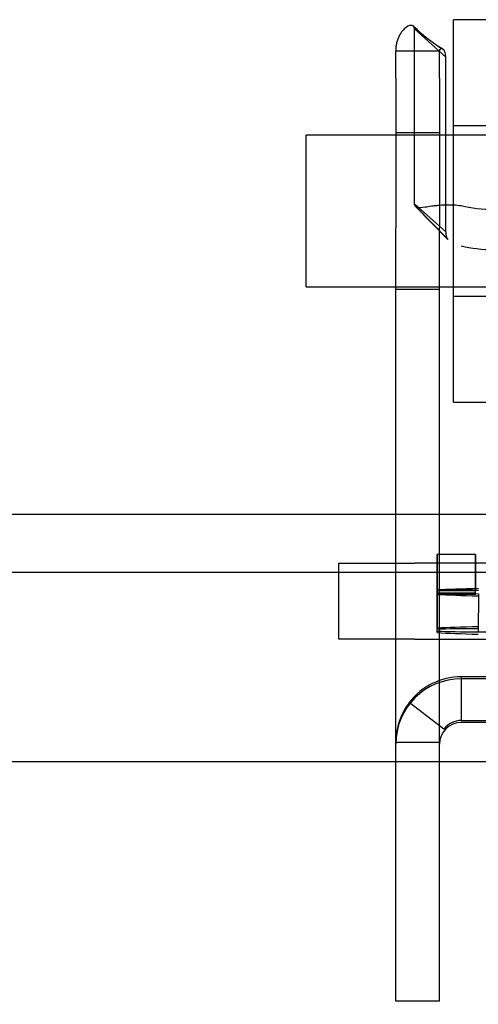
# Model space of a CAD drawing. Header units: inches. Extents: x 1 to 359, y -2 to 239.
# Tile 60 of 79: x 104.584 to 105.339, y 207.049 to 208.67. Entities that reach past the tile are written whole.
import ezdxf
from ezdxf.enums import TextEntityAlignment as Align
from ezdxf.lldxf.tags import DXFTag

# ---------------------------------------------------------------- set-up
doc = ezdxf.new("R2010")
doc.units = ezdxf.units.IN
doc.header["$MEASUREMENT"] = 0
for name, color, linetype in [('COM70838', 7, 'Continuous'), ('COM70839-3', 7, 'Continuous'), ('COM71195-7', 7, 'Continuous'), ('COM71298-2', 7, 'Continuous'), ('Default', 7, 'Continuous'), ('NTS18147', 7, 'Continuous'), ('RVT17786', 7, 'Continuous'), ('WAF25376', 7, 'Continuous')]:
    doc.layers.add(name, color=color, linetype=linetype)
doc.styles.add('SEACAD_Times_New_Roman', font='times.ttf')
tags = doc.linetypes.add('HIDDEN2', pattern=[0.1875, 0.125, -0.0625]).pattern_tags.tags
tags[6:7] = [DXFTag(74, 4), DXFTag(75, 0), DXFTag(340, '0'), DXFTag(46, 0.0), DXFTag(50, 0.0), DXFTag(44, 0.0), DXFTag(45, 0.0)]
tags[4:5] = [DXFTag(74, 4), DXFTag(75, 0), DXFTag(340, '0'), DXFTag(46, 0.0), DXFTag(50, 0.0), DXFTag(44, 0.0), DXFTag(45, 0.0)]
doc.dimstyles.new('HAMMOND_(STH_-_300x200)', dxfattribs={"dimtxt": 1.5, "dimasz": 1.875, "dimexe": 0.75, "dimexo": 0.75, "dimgap": 0.375, "dimtad": 0, "dimtih": 1, "dimtoh": 1, "dimzin": 0, "dimdsep": 46, "dimtxsty": 'SEACAD_Times_New_Roman', "dimblk1": '_SE_FILLED', "dimblk2": '_SE_FILLED', "dimsah": 1, "dimcen": 0.75, "dimadec": 0, "dimazin": 0, "dimtfac": 0.8, "dimtofl": 0, "dimtmove": 0, "dimatfit": 3, "dimfxl": 1, "dimtolj": 1, "dimtzin": 0, "dimarcsym": 0})

# ---------------------------------------------------------------- blocks, each defined once
blk = doc.blocks.new('SE3')
at = {"layer": 'COM70838', "color": 7, "linetype": 'HIDDEN2'}
for p, q in [((105.1089, 207.65), (105.1089, 207.775)), ((105.1089, 207.775), (105.2339, 207.775)), ((105.7162, 207.775), (105.2339, 207.775)), ((105.2339, 207.65), (105.1089, 207.65)), ((105.2339, 207.65), (106.3171, 207.65))]:
    blk.add_line(p, q, dxfattribs=at)
at = {"layer": 'COM70839-3', "color": 7, "linetype": 'HIDDEN2'}
for p, q in [((105.285, 208.6085), (105.2336, 208.6549)), ((105.2336, 208.367), (105.2336, 208.6549)), ((105.2747, 208.6179), (105.2027, 208.6179)), ((105.2027, 208.5737), (105.2027, 208.6179)), ((105.2747, 208.5737), (105.2747, 208.6179)), ((105.285, 208.3206), (105.285, 208.6085)), ((105.2027, 208.5737), (105.2027, 208.327)), ((105.2747, 208.5737), (105.2747, 208.327)), ((105.2747, 208.4835), (105.2027, 208.4835)), ((105.285, 208.3206), (105.2336, 208.367)), ((105.236, 208.3618), (105.2887, 208.3083)), ((105.2361, 208.3618), (105.2887, 208.3084)), ((105.2027, 208.1958), (105.2027, 208.327)), ((105.2747, 208.1958), (105.2747, 208.327)), ((105.2027, 208.2265), (105.2747, 208.2265)), ((105.2027, 207.0988), (105.2027, 208.1958)), ((105.2747, 207.0988), (105.2747, 208.1958)), ((105.3576, 207.588), (105.3107, 207.588)), ((105.3107, 207.588), (105.3107, 207.516)), ((106.1571, 207.5848), (105.3107, 207.5848)), ((105.2822, 207.5019), (105.2251, 207.5458)), ((105.2251, 207.5458), (105.2251, 207.5457)), ((105.2822, 207.5018), (105.2251, 207.5457)), ((105.3107, 207.516), (105.3576, 207.516)), ((106.1571, 207.5128), (105.3107, 207.5128)), ((105.2822, 207.5019), (105.2822, 207.5018)), ((105.2747, 207.4799), (105.2027, 207.4799)), ((105.2027, 207.0538), (105.2027, 207.0988)), ((105.2747, 207.0538), (105.2747, 207.0988)), ((105.2747, 207.0538), (105.2027, 207.0538))]:
    blk.add_line(p, q, dxfattribs=at)
for centre, radius, start, end in [((105.425, 208.8578), 0.2769, 225.5649, 231.2461), ((105.4248, 208.8575), 0.2765, 225.5494, 238.4193), ((105.425, 208.8578), 0.2769, 236.0102, 238.4152), ((105.3107, 207.48), 0.108, 90.0017, 142.4941), ((105.3107, 207.4768), 0.108, 90, 180), ((105.3108, 207.4799), 0.108, 142.4913, 179.9984), ((105.3107, 207.4768), 0.036, 90, 180), ((105.3107, 207.48), 0.036, 90.0053, 142.5123)]:
    blk.add_arc(centre, radius, start, end, dxfattribs=at)
for centre in [(105.3646, 208.3968), (105.3646, 208.3305)]:
    blk.add_ellipse(centre, major_axis=(-0.1, 0), ratio=0.390626, start_param=1.001468, end_param=1.570796, dxfattribs=at)
for points, knots in [([(105.2336, 208.6549), (105.2335, 208.6554), (105.2335, 208.6558), (105.2334, 208.6563), (105.2334, 208.6565), (105.2334, 208.6568), (105.2333, 208.6568), (105.2332, 208.6577), (105.2329, 208.6583), (105.232, 208.6597), (105.231, 208.6603), (105.2273, 208.6611), (105.2237, 208.6602), (105.2158, 208.6546), (105.2116, 208.6499), (105.2067, 208.6399), (105.2052, 208.6359), (105.204, 208.6308), (105.2038, 208.6298), (105.2034, 208.6275), (105.2032, 208.6261), (105.2031, 208.6246), (105.203, 208.624), (105.2029, 208.6231), (105.2029, 208.6228), (105.2029, 208.6222), (105.2028, 208.6217), (105.2028, 208.6208), (105.2027, 208.6196), (105.2027, 208.6179)], [0, 0, 0, 0, 0.03125, 0.03125, 0.046875, 0.046875, 0.0625, 0.0625, 0.125, 0.125, 0.25, 0.25, 0.5, 0.5, 0.75, 0.75, 0.875, 0.875, 0.90625, 0.90625, 0.9375, 0.9375, 0.953125, 0.953125, 0.960938, 0.960938, 0.96875, 0.96875, 1, 1, 1, 1]), ([(105.2747, 208.6179), (105.2747, 208.6181), (105.2747, 208.6186), (105.2749, 208.6196), (105.2752, 208.6207), (105.2758, 208.6216), (105.2773, 208.6229), (105.279, 208.6226), (105.2802, 208.6218)], [0, 0, 0, 0, 0.0263814, 0.0529045, 0.1069707, 0.1629481, 0.2204857, 0.4525007, 0.4525007, 0.4525007, 0.4525007]), ([(105.285, 208.6085), (105.285, 208.6093), (105.2849, 208.6108), (105.2847, 208.613), (105.2843, 208.615), (105.2832, 208.6185), (105.2807, 208.6223), (105.2774, 208.6229), (105.2758, 208.6216), (105.2752, 208.6207), (105.2749, 208.6196), (105.2747, 208.6186), (105.2747, 208.6181), (105.2747, 208.6179)], [0, 0, 0, 0, 0.068623, 0.137063, 0.205208, 0.272877, 0.535512, 0.779514, 0.837052, 0.893029, 0.947093, 0.973617, 1, 1, 1, 1]), ([(105.2362, 208.3617), (105.2359, 208.3618), (105.235, 208.3624), (105.2339, 208.3639), (105.2337, 208.366), (105.2336, 208.367)], [0.8439358, 0.8439358, 0.8439358, 0.8439358, 0.868041, 0.9344119, 1, 1, 1, 1]), ([(105.2336, 208.367), (105.2337, 208.3662), (105.2338, 208.3648), (105.2345, 208.3629), (105.2359, 208.3617), (105.2398, 208.3601), (105.2481, 208.3611), (105.26, 208.363), (105.2684, 208.3641), (105.2765, 208.3649), (105.2863, 208.3654), (105.2981, 208.3653), (105.3064, 208.3644), (105.3107, 208.3639)], [0, 0, 0, 0, 0.049102, 0.098523, 0.149018, 0.200844, 0.426475, 0.554365, 0.622319, 0.692911, 0.79099, 0.893216, 1, 1, 1, 1]), ([(105.285, 208.3206), (105.285, 208.3201), (105.285, 208.3196), (105.2851, 208.319), (105.2851, 208.3188), (105.2851, 208.3185), (105.2851, 208.3184), (105.2852, 208.3174), (105.2852, 208.3167), (105.2856, 208.3147), (105.2859, 208.3133), (105.2871, 208.3105), (105.288, 208.3091), (105.2892, 208.3078)], [0, 0, 0, 0, 0.03125, 0.03125, 0.046875, 0.046875, 0.0625, 0.0625, 0.125, 0.125, 0.25, 0.25, 0.4245245, 0.4245245, 0.4245245, 0.4245245])]:
    blk.add_open_spline(points, degree=3, knots=knots, dxfattribs=at)
at = {"layer": 'COM71195-7', "color": 7, "linetype": 'Continuous'}
blk.add_line((108.3033, 207.448), (80.4935, 207.448), dxfattribs=at)
at = {"layer": 'COM71298-2', "color": 7, "linetype": 'HIDDEN2'}
blk.add_line((139.5514, 207.855), (79.6814, 207.855), dxfattribs=at)
at = {"layer": 'COM71298-2', "color": 7, "linetype": 'Continuous'}
blk.add_line((139.5514, 207.76), (79.6814, 207.76), dxfattribs=at)
at = {"layer": 'NTS18147', "color": 7, "linetype": 'HIDDEN2'}
for p, q in [((105.3342, 207.7894), (105.2712, 207.7897)), ((105.3342, 207.7892), (105.2712, 207.7894)), ((105.2709, 207.7311), (105.2707, 207.6681)), ((105.2709, 207.7293), (105.2707, 207.6663)), ((105.2707, 207.663), (105.2709, 207.726)), ((105.2707, 207.6607), (105.2709, 207.7236)), ((105.3339, 207.7309), (105.2709, 207.7311)), ((105.3339, 207.7291), (105.2709, 207.7293)), ((105.3339, 207.7258), (105.2709, 207.726)), ((105.3339, 207.7234), (105.2709, 207.7236)), ((105.3339, 207.7234), (105.3339, 207.7309)), ((105.3339, 207.7258), (105.3339, 207.7291)), ((105.3389, 207.7247), (105.3387, 207.6617)), ((105.2707, 207.6607), (105.2707, 207.6681)), ((105.2707, 207.663), (105.2707, 207.6663)), ((105.6656, 207.6588), (105.3387, 207.6617))]:
    blk.add_line(p, q, dxfattribs=at)
for centre, major_axis, ratio, start_param, end_param in [((105.2699, 207.4713), (-0.0012, -0.3183), 0.000023, 2.498127, 3.767547), ((105.3329, 207.4708), (-0.0012, -0.3183), 0.000086, 2.487146, 3.756566), ((105.3329, 207.4711), (-0.0012, -0.3183), 0.000023, 2.498127, 3.767547), ((105.2699, 207.4711), (-0.0012, -0.3183), 0.000086, 2.487146, 3.141593), ((105.7339, 207.7256), (-0.5, 0.002), 0.019735, -0.659991, -0.387034), ((105.7339, 207.7259), (-0.5, 0.002), 0.008755, -0.660054, -0.387097), ((105.7339, 207.7259), (-0.5, 0.002), 0.008755, 0.387143, 0.6601), ((105.7339, 207.7256), (-0.5, 0.002), 0.019735, 0.387207, 0.660163), ((105.7337, 207.6626), (-0.5, 0.002), 0.019735, -0.659991, -0.387034), ((105.7337, 207.6629), (-0.5, 0.002), 0.008755, -0.660054, -0.387097), ((105.7337, 207.6629), (-0.5, 0.002), 0.008755, 0.387143, 0.6601), ((105.7337, 207.6626), (-0.5, 0.002), 0.019735, 0.387207, 0.660163)]:
    blk.add_ellipse(centre, major_axis=major_axis, ratio=ratio, start_param=start_param, end_param=end_param, dxfattribs=at)
at = {"layer": 'RVT17786', "color": 7, "linetype": 'HIDDEN2'}
for p, q in [((105.0551, 208.23), (105.0551, 208.48)), ((106.2651, 208.48), (105.0551, 208.48)), ((105.0551, 208.23), (106.2651, 208.23))]:
    blk.add_line(p, q, dxfattribs=at)
at = {"layer": 'WAF25376', "color": 7, "linetype": 'HIDDEN2'}
for p, q in [((105.2981, 208.04), (105.2981, 208.67)), ((105.3981, 208.67), (105.2981, 208.67)), ((105.3981, 208.495), (105.2981, 208.495)), ((105.2981, 208.215), (105.3981, 208.215)), ((105.2981, 208.04), (105.3981, 208.04))]:
    blk.add_line(p, q, dxfattribs=at)
blk = doc.blocks.new('DMBLK62')
at = {"layer": 'Default', "linetype": 'Continuous', "transparency": 16777216}
for points in [[(82.2734, 201.7735), (82.2734, 202.3985), (80.3984, 202.086)], [(106.5234, 201.7735), (108.3984, 202.086), (106.5234, 202.3985)]]:
    blk.add_hatch(color=7, dxfattribs=at).paths.add_polyline_path(points)
at = {"layer": 'Default', "color": 7, "linetype": 'Continuous', "transparency": 16777216}
for p, q in [((108.3984, 206.3555), (108.3984, 201.336)), ((80.3984, 206.303), (80.3984, 201.336)), ((80.3984, 202.086), (91.3142, 202.086)), ((97.4827, 202.086), (108.3984, 202.086))]:
    blk.add_line(p, q, dxfattribs=at)
at = {"layer": 'Default', "color": 7, "linetype": 'Continuous', "transparency": 16777216, "style": 'SEACAD_Times_New_Roman'}
for s, p in [('28.00', (91.8392, 202.836)), ('DOO', (91.9991, 200.586))]:
    blk.add_text(s, height=1.5, dxfattribs=at).set_placement(p, align=Align.TOP_LEFT)
blk = doc.blocks.new('_SE_FILLED')
at = {"color": 0}
blk.add_line((0, 0), (-1, 0), dxfattribs=at)
blk.add_solid([(0, 0), (-1, -0.1665), (-1, 0.1665), (0, 0)], dxfattribs=at)

msp = doc.modelspace()

# ---------------------------------------------------------------- block references
at = {"layer": 'Default'}
msp.add_blockref('SE3', (0, 0), dxfattribs=at)

# ---------------------------------------------------------------- dimensions: what is measured, and where the dimension line sits
at = {"layer": 'Default', "color": 7, "linetype": 'Continuous'}
dim = msp.add_linear_dim(base=(80.3984, 202.086), p1=(80.3984, 207.053), p2=(108.3984, 207.1055), angle=0.1074, text='\\A1;<>\\PDOO', dimstyle='HAMMOND_(STH_-_300x200)', dxfattribs=at)
dim.commit()
dim.dimension.update_dxf_attribs({"geometry": 'DMBLK62', "text_midpoint": (94.3984, 202.086), "dimtype": 161})

doc.saveas('drawing.dxf')
